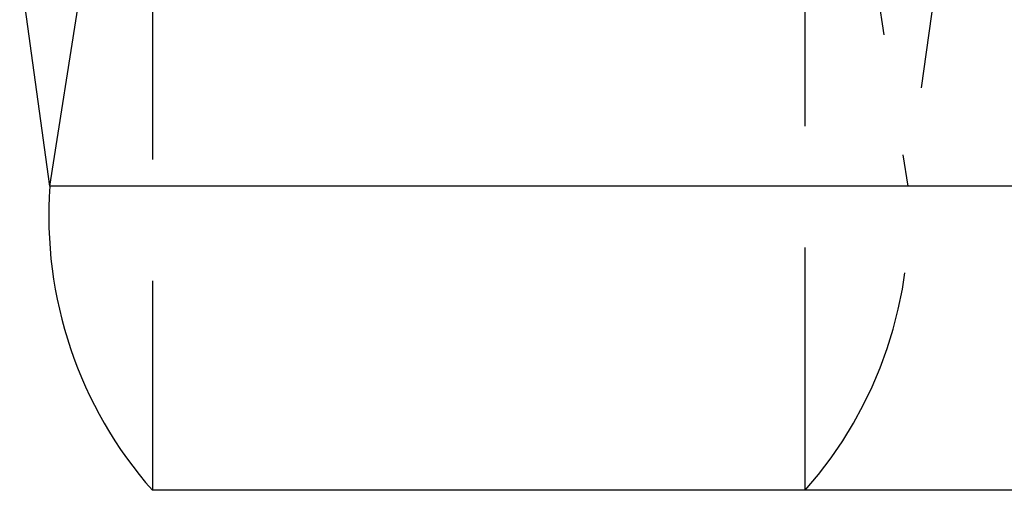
# Model space of a CAD drawing. Extents: x 62 to 368, y 48 to 256.
# Tile 3 of 41: x 89.59 to 94.74, y 47.66 to 50.12. Entities that reach past the tile are written whole.
import ezdxf

# ---------------------------------------------------------------- set-up
doc = ezdxf.new("R2010")
doc.units = 0
doc.linetypes.add('HIDDEN', pattern=[1.905, 1.27, -0.635])
doc.layers.get('0').update_dxf_attribs({"linetype": 'CONTINUOUS'})

msp = doc.modelspace()

# ---------------------------------------------------------------- linework, layer by layer
at = {"color": 7, "linetype": 'HIDDEN'}
for p, q in [((89.7448, 49.2519), (90.0669, 51.2979)), ((93.9107, 51.2979), (94.2328, 49.2519)), ((94.4756, 51.0259), (94.2328, 49.2519)), ((90.2816, 50.6619), (90.2816, 47.6619)), ((93.696, 47.6619), (93.696, 50.6619)), ((106.7952, 49.2519), (94.2328, 49.2519))]:
    msp.add_line(p, q, dxfattribs=at)
at = {"color": 7, "linetype": 'CONTINUOUS'}
for p, q in [((89.7448, 49.2519), (89.5872, 50.4031)), ((102.3073, 49.2519), (89.7448, 49.2519)), ((102.844, 47.6619), (90.2816, 47.6619))]:
    msp.add_line(p, q, dxfattribs=at)
msp.add_arc((91.9069, 49.0962), 2.1676, 175.8802, 221.4282, dxfattribs=at)
at = {"color": 7, "linetype": 'HIDDEN'}
msp.add_arc((92.0707, 49.0962), 2.1676, 318.5718, 4.1198, dxfattribs=at)

doc.saveas('drawing.dxf')
